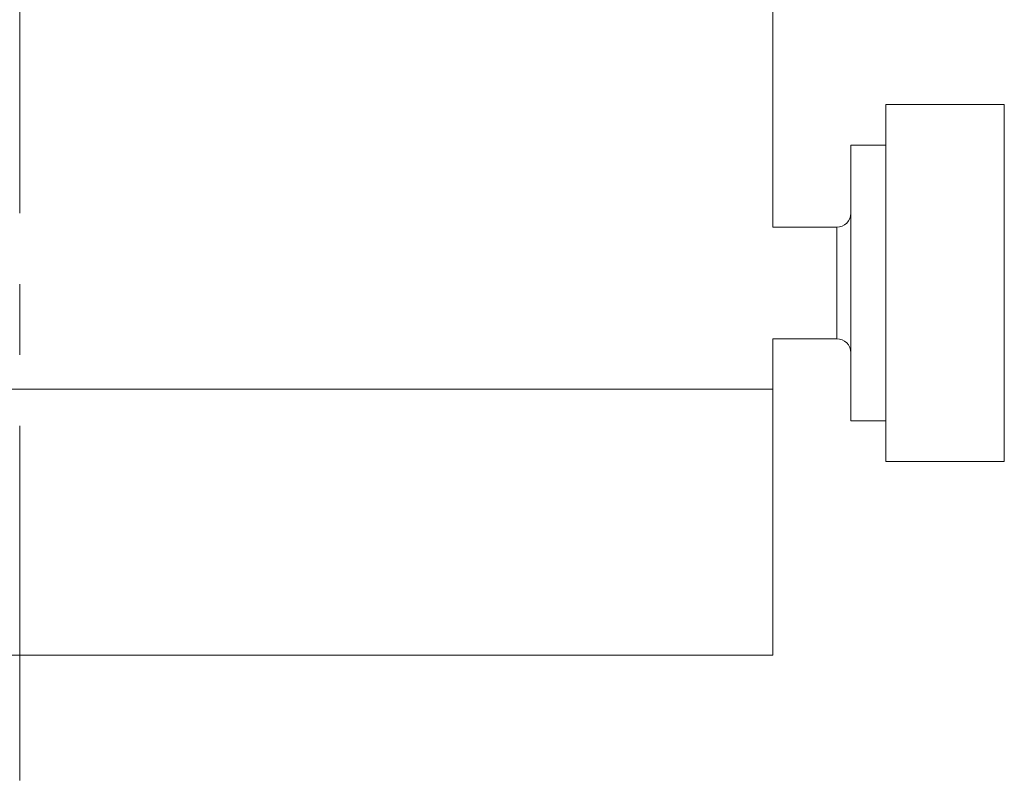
# Model space of a CAD drawing. Header units: inches. Extents: x 0.8 to 21, y 1.2 to 16.5.
# Tile 52 of 88: x 9.2 to 10.6, y 12 to 13.1. Entities that reach past the tile are written whole.
import ezdxf

# ---------------------------------------------------------------- set-up
doc = ezdxf.new("R2010")
doc.units = ezdxf.units.IN
doc.header["$MEASUREMENT"] = 0
doc.linetypes.add('CENTERX2', pattern=[0.8, 0.5, -0.1, 0.1, -0.1])
doc.layers.add('SLD-0', color=7, linetype='Continuous')

msp = doc.modelspace()

# ---------------------------------------------------------------- linework, layer by layer
at = {"color": 7, "linetype": 'Continuous', "lineweight": 15}
for p, q in [((10.2637, 12.8212), (10.2637, 13.4001)), ((10.5901, 12.9944), (10.4228, 12.9944)), ((10.4228, 12.9944), (10.4228, 12.4905)), ((10.5901, 12.4905), (10.5901, 12.9944)), ((10.4228, 12.9368), (10.3736, 12.9368)), ((10.3736, 12.5482), (10.3736, 12.9368)), ((10.3539, 12.8212), (10.2637, 12.8212)), ((10.3539, 12.8212), (10.3539, 12.6637)), ((10.2637, 12.6637), (10.3539, 12.6637)), ((10.2637, 12.5925), (10.2637, 12.6637)), ((10.2637, 12.5925), (8.1387, 12.5925)), ((10.2637, 12.2175), (10.2637, 12.5925)), ((10.3736, 12.5482), (10.4228, 12.5482)), ((10.4228, 12.4905), (10.5901, 12.4905)), ((10.2637, 12.2175), (8.1387, 12.2175))]:
    msp.add_line(p, q, dxfattribs=at)
for centre, start, end in [((10.3539, 12.8409), 270, 0), ((10.3539, 12.644), 0, 90)]:
    msp.add_arc(centre, 0.0197, start, end, dxfattribs=at)
at = {"layer": 'SLD-0', "color": 7, "linetype": 'CENTERX2', "lineweight": 0}
msp.add_line((9.2012, 12.0409), (9.2012, 16.4732), dxfattribs=at)

doc.saveas('drawing.dxf')
